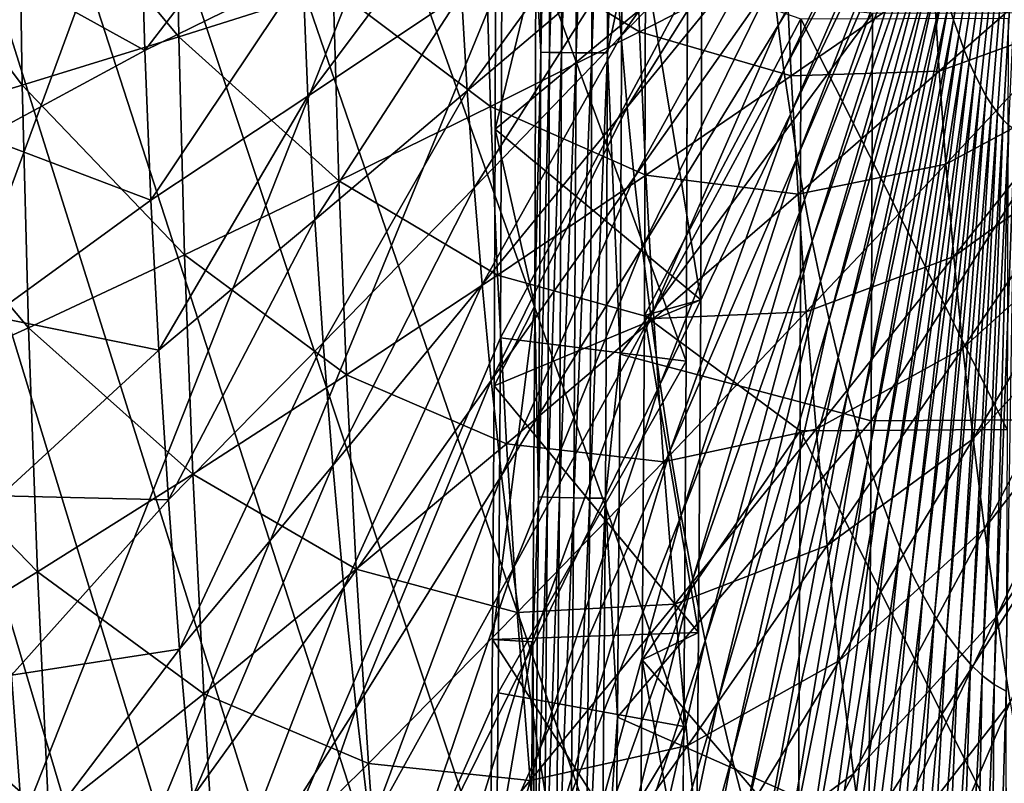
# Model space of a CAD drawing. Header units: millimetres. Extents: x 0 to 99, y -177 to 177.
# Tile 93 of 192: x 56 to 71, y -18 to -6. Entities that reach past the tile are written whole.
import ezdxf

# ---------------------------------------------------------------- set-up
doc = ezdxf.new("R2010")
doc.units = ezdxf.units.MM
doc.header["$LTSCALE"] = 26.699852
for name, color, linetype in [('12', 7, 'CONTINUOUS'), ('13', 7, 'CONTINUOUS'), ('16', 7, 'CONTINUOUS'), ('17', 7, 'CONTINUOUS'), ('2', 7, 'CONTINUOUS'), ('37', 7, 'CONTINUOUS'), ('39', 7, 'CONTINUOUS'), ('42', 7, 'CONTINUOUS'), ('94', 7, 'CONTINUOUS'), ('96', 7, 'CONTINUOUS'), ('97', 7, 'CONTINUOUS')]:
    doc.layers.add(name, color=color, linetype=linetype)

msp = doc.modelspace()

# ---------------------------------------------------------------- linework, layer by layer
at = {"layer": '12', "color": 253, "linetype": 'Continuous', "true_color": 0x9ca8ab}
for points in [[(57.941, -3.332, 5.947), (57.997, -6.705, 6.13), (55.496, -3.706, -0.744), (57.941, -3.332, 5.947)], [(57.941, -3.332, 5.947), (60.408, -5.942, 13.007), (57.997, -6.705, 6.13), (57.941, -3.332, 5.947)], [(55.496, -3.706, -0.744), (55.555, -7.458, -0.551), (53.023, -4.071, -7.209), (55.496, -3.706, -0.744)], [(55.496, -3.706, -0.744), (57.997, -6.705, 6.13), (55.555, -7.458, -0.551), (55.496, -3.706, -0.744)], [(53.023, -4.071, -7.209), (55.555, -7.458, -0.551), (53.084, -8.197, -7.009), (53.023, -4.071, -7.209)], [(65.118, -4.402, 27.233), (65.188, -6.629, 27.472), (62.783, -5.173, 20.05), (65.118, -4.402, 27.233)], [(65.118, -4.402, 27.233), (67.471, -5.472, 34.737), (65.188, -6.629, 27.472), (65.118, -4.402, 27.233)], [(62.783, -5.173, 20.05), (62.861, -7.792, 20.316), (60.408, -5.942, 13.007), (62.783, -5.173, 20.05)], [(62.783, -5.173, 20.05), (65.188, -6.629, 27.472), (62.861, -7.792, 20.316), (62.783, -5.173, 20.05)], [(69.775, -5.787, 42.325), (72.009, -5.364, 49.91), (69.863, -7.242, 42.636), (69.775, -5.787, 42.325)], [(72.009, -5.364, 49.91), (72.091, -6.435, 50.203), (69.863, -7.242, 42.636), (72.009, -5.364, 49.91)], [(67.471, -5.472, 34.737), (67.555, -7.315, 35.028), (65.188, -6.629, 27.472), (67.471, -5.472, 34.737)], [(67.471, -5.472, 34.737), (69.775, -5.787, 42.325), (67.555, -7.315, 35.028), (67.471, -5.472, 34.737)], [(69.775, -5.787, 42.325), (69.863, -7.242, 42.636), (67.555, -7.315, 35.028), (69.775, -5.787, 42.325)], [(60.408, -5.942, 13.007), (60.494, -8.954, 13.295), (57.997, -6.705, 6.13), (60.408, -5.942, 13.007)], [(60.408, -5.942, 13.007), (62.861, -7.792, 20.316), (60.494, -8.954, 13.295), (60.408, -5.942, 13.007)], [(69.863, -7.242, 42.636), (72.091, -6.435, 50.203), (69.969, -8.693, 43.011), (69.863, -7.242, 42.636)], [(72.091, -6.435, 50.203), (72.187, -7.5, 50.545), (69.969, -8.693, 43.011), (72.091, -6.435, 50.203)], [(57.997, -6.705, 6.13), (58.09, -10.107, 6.438), (55.555, -7.458, -0.551), (57.997, -6.705, 6.13)], [(57.997, -6.705, 6.13), (60.494, -8.954, 13.295), (58.09, -10.107, 6.438), (57.997, -6.705, 6.13)], [(65.188, -6.629, 27.472), (65.286, -8.864, 27.806), (62.861, -7.792, 20.316), (65.188, -6.629, 27.472)], [(65.188, -6.629, 27.472), (67.555, -7.315, 35.028), (65.286, -8.864, 27.806), (65.188, -6.629, 27.472)], [(67.555, -7.315, 35.028), (67.662, -9.159, 35.401), (65.286, -8.864, 27.806), (67.555, -7.315, 35.028)], [(67.555, -7.315, 35.028), (69.863, -7.242, 42.636), (67.662, -9.159, 35.401), (67.555, -7.315, 35.028)], [(69.863, -7.242, 42.636), (69.969, -8.693, 43.011), (67.662, -9.159, 35.401), (69.863, -7.242, 42.636)], [(55.555, -7.458, -0.551), (55.653, -11.246, -0.227), (53.084, -8.197, -7.009), (55.555, -7.458, -0.551)], [(55.555, -7.458, -0.551), (58.09, -10.107, 6.438), (55.653, -11.246, -0.227), (55.555, -7.458, -0.551)], [(69.969, -8.693, 43.011), (72.187, -7.5, 50.545), (70.094, -10.136, 43.451), (69.969, -8.693, 43.011)], [(72.187, -7.5, 50.545), (72.295, -8.554, 50.934), (70.094, -10.136, 43.451), (72.187, -7.5, 50.545)], [(62.861, -7.792, 20.316), (62.971, -10.424, 20.687), (60.494, -8.954, 13.295), (62.861, -7.792, 20.316)], [(62.861, -7.792, 20.316), (65.286, -8.864, 27.806), (62.971, -10.424, 20.687), (62.861, -7.792, 20.316)], [(53.084, -8.197, -7.009), (55.653, -11.246, -0.227), (53.188, -12.363, -6.672), (53.084, -8.197, -7.009)], [(70.094, -10.136, 43.451), (72.295, -8.554, 50.934), (70.236, -11.566, 43.954), (70.094, -10.136, 43.451)], [(72.295, -8.554, 50.934), (72.417, -9.597, 51.371), (70.236, -11.566, 43.954), (72.295, -8.554, 50.934)], [(67.662, -9.159, 35.401), (69.969, -8.693, 43.011), (67.791, -10.998, 35.852), (67.662, -9.159, 35.401)], [(69.969, -8.693, 43.011), (70.094, -10.136, 43.451), (67.791, -10.998, 35.852), (69.969, -8.693, 43.011)], [(65.286, -8.864, 27.806), (65.41, -11.102, 28.233), (62.971, -10.424, 20.687), (65.286, -8.864, 27.806)], [(65.286, -8.864, 27.806), (67.662, -9.159, 35.401), (65.41, -11.102, 28.233), (65.286, -8.864, 27.806)], [(60.494, -8.954, 13.295), (60.614, -11.981, 13.699), (58.09, -10.107, 6.438), (60.494, -8.954, 13.295)], [(60.494, -8.954, 13.295), (62.971, -10.424, 20.687), (60.614, -11.981, 13.699), (60.494, -8.954, 13.295)], [(67.662, -9.159, 35.401), (67.791, -10.998, 35.852), (65.41, -11.102, 28.233), (67.662, -9.159, 35.401)], [(70.236, -11.566, 43.954), (72.417, -9.597, 51.371), (70.395, -12.981, 44.518), (70.236, -11.566, 43.954)], [(72.417, -9.597, 51.371), (72.551, -10.624, 51.852), (70.395, -12.981, 44.518), (72.417, -9.597, 51.371)], [(58.09, -10.107, 6.438), (58.22, -13.528, 6.87), (55.653, -11.246, -0.227), (58.09, -10.107, 6.438)], [(58.09, -10.107, 6.438), (60.614, -11.981, 13.699), (58.22, -13.528, 6.87), (58.09, -10.107, 6.438)], [(67.791, -10.998, 35.852), (70.094, -10.136, 43.451), (67.943, -12.827, 36.382), (67.791, -10.998, 35.852)], [(70.094, -10.136, 43.451), (70.236, -11.566, 43.954), (67.943, -12.827, 36.382), (70.094, -10.136, 43.451)], [(62.971, -10.424, 20.687), (63.111, -13.059, 21.163), (60.614, -11.981, 13.699), (62.971, -10.424, 20.687)], [(62.971, -10.424, 20.687), (65.41, -11.102, 28.233), (63.111, -13.059, 21.163), (62.971, -10.424, 20.687)], [(70.395, -12.981, 44.518), (72.551, -10.624, 51.852), (70.571, -14.375, 45.142), (70.395, -12.981, 44.518)], [(72.551, -10.624, 51.852), (72.697, -11.634, 52.377), (70.571, -14.375, 45.142), (72.551, -10.624, 51.852)], [(65.41, -11.102, 28.233), (67.791, -10.998, 35.852), (65.561, -13.336, 28.753), (65.41, -11.102, 28.233)], [(67.791, -10.998, 35.852), (67.943, -12.827, 36.382), (65.561, -13.336, 28.753), (67.791, -10.998, 35.852)], [(65.41, -11.102, 28.233), (65.561, -13.336, 28.753), (63.111, -13.059, 21.163), (65.41, -11.102, 28.233)], [(55.653, -11.246, -0.227), (55.792, -15.056, 0.229), (53.188, -12.363, -6.672), (55.653, -11.246, -0.227)], [(55.653, -11.246, -0.227), (58.22, -13.528, 6.87), (55.792, -15.056, 0.229), (55.653, -11.246, -0.227)], [(67.943, -12.827, 36.382), (70.236, -11.566, 43.954), (68.117, -14.642, 36.989), (67.943, -12.827, 36.382)], [(70.236, -11.566, 43.954), (70.395, -12.981, 44.518), (68.117, -14.642, 36.989), (70.236, -11.566, 43.954)], [(70.571, -14.375, 45.142), (72.697, -11.634, 52.377), (70.763, -15.745, 45.825), (70.571, -14.375, 45.142)], [(72.697, -11.634, 52.377), (72.855, -12.623, 52.945), (70.763, -15.745, 45.825), (72.697, -11.634, 52.377)], [(60.614, -11.981, 13.699), (60.769, -15.014, 14.218), (58.22, -13.528, 6.87), (60.614, -11.981, 13.699)], [(60.614, -11.981, 13.699), (63.111, -13.059, 21.163), (60.769, -15.014, 14.218), (60.614, -11.981, 13.699)], [(53.188, -12.363, -6.672), (55.792, -15.056, 0.229), (53.333, -16.555, -6.196), (53.188, -12.363, -6.672)], [(70.763, -15.745, 45.825), (72.855, -12.623, 52.945), (70.971, -17.088, 46.566), (70.763, -15.745, 45.825)], [(65.561, -13.336, 28.753), (67.943, -12.827, 36.382), (65.738, -15.558, 29.364), (65.561, -13.336, 28.753)], [(67.943, -12.827, 36.382), (68.117, -14.642, 36.989), (65.738, -15.558, 29.364), (67.943, -12.827, 36.382)], [(63.111, -13.059, 21.163), (63.281, -15.689, 21.744), (60.769, -15.014, 14.218), (63.111, -13.059, 21.163)], [(63.111, -13.059, 21.163), (65.561, -13.336, 28.753), (63.281, -15.689, 21.744), (63.111, -13.059, 21.163)], [(68.117, -14.642, 36.989), (70.395, -12.981, 44.518), (68.311, -16.437, 37.671), (68.117, -14.642, 36.989)], [(70.395, -12.981, 44.518), (70.571, -14.375, 45.142), (68.311, -16.437, 37.671), (70.395, -12.981, 44.518)], [(65.561, -13.336, 28.753), (65.738, -15.558, 29.364), (63.281, -15.689, 21.744), (65.561, -13.336, 28.753)], [(58.22, -13.528, 6.87), (58.387, -16.957, 7.428), (55.792, -15.056, 0.229), (58.22, -13.528, 6.87)], [(58.22, -13.528, 6.87), (60.769, -15.014, 14.218), (58.387, -16.957, 7.428), (58.22, -13.528, 6.87)], [(68.311, -16.437, 37.671), (70.571, -14.375, 45.142), (68.527, -18.206, 38.429), (68.311, -16.437, 37.671)], [(70.571, -14.375, 45.142), (70.763, -15.745, 45.825), (68.527, -18.206, 38.429), (70.571, -14.375, 45.142)], [(65.738, -15.558, 29.364), (68.117, -14.642, 36.989), (65.941, -17.763, 30.067), (65.738, -15.558, 29.364)], [(68.117, -14.642, 36.989), (68.311, -16.437, 37.671), (65.941, -17.763, 30.067), (68.117, -14.642, 36.989)], [(55.792, -15.056, 0.229), (55.97, -18.875, 0.82), (53.333, -16.555, -6.196), (55.792, -15.056, 0.229)], [(55.792, -15.056, 0.229), (58.387, -16.957, 7.428), (55.97, -18.875, 0.82), (55.792, -15.056, 0.229)], [(60.769, -15.014, 14.218), (60.957, -18.043, 14.854), (58.387, -16.957, 7.428), (60.769, -15.014, 14.218)], [(60.769, -15.014, 14.218), (63.281, -15.689, 21.744), (60.957, -18.043, 14.854), (60.769, -15.014, 14.218)], [(63.281, -15.689, 21.744), (65.738, -15.558, 29.364), (63.482, -18.308, 22.429), (63.281, -15.689, 21.744)], [(65.738, -15.558, 29.364), (65.941, -17.763, 30.067), (63.482, -18.308, 22.429), (65.738, -15.558, 29.364)], [(63.281, -15.689, 21.744), (63.482, -18.308, 22.429), (60.957, -18.043, 14.854), (63.281, -15.689, 21.744)], [(68.527, -18.206, 38.429), (70.763, -15.745, 45.825), (68.763, -19.945, 39.26), (68.527, -18.206, 38.429)], [(70.763, -15.745, 45.825), (70.971, -17.088, 46.566), (68.763, -19.945, 39.26), (70.763, -15.745, 45.825)], [(65.941, -17.763, 30.067), (68.311, -16.437, 37.671), (66.169, -19.944, 30.859), (65.941, -17.763, 30.067)], [(68.311, -16.437, 37.671), (68.527, -18.206, 38.429), (66.169, -19.944, 30.859), (68.311, -16.437, 37.671)], [(53.333, -16.555, -6.196), (55.97, -18.875, 0.82), (53.52, -20.759, -5.577), (53.333, -16.555, -6.196)], [(58.387, -16.957, 7.428), (58.591, -20.382, 8.112), (55.97, -18.875, 0.82), (58.387, -16.957, 7.428)], [(58.387, -16.957, 7.428), (60.957, -18.043, 14.854), (58.591, -20.382, 8.112), (58.387, -16.957, 7.428)], [(68.763, -19.945, 39.26), (70.971, -17.088, 46.566), (69.019, -21.648, 40.163), (68.763, -19.945, 39.26)], [(70.971, -17.088, 46.566), (71.194, -18.398, 47.362), (69.019, -21.648, 40.163), (70.971, -17.088, 46.566)], [(63.482, -18.308, 22.429), (65.941, -17.763, 30.067), (63.712, -20.907, 23.219), (63.482, -18.308, 22.429)], [(65.941, -17.763, 30.067), (66.169, -19.944, 30.859), (63.712, -20.907, 23.219), (65.941, -17.763, 30.067)], [(60.957, -18.043, 14.854), (61.179, -21.059, 15.606), (58.591, -20.382, 8.112), (60.957, -18.043, 14.854)], [(60.957, -18.043, 14.854), (63.482, -18.308, 22.429), (61.179, -21.059, 15.606), (60.957, -18.043, 14.854)], [(66.169, -19.944, 30.859), (68.527, -18.206, 38.429), (66.422, -22.094, 31.74), (66.169, -19.944, 30.859)], [(68.527, -18.206, 38.429), (68.763, -19.945, 39.26), (66.422, -22.094, 31.74), (68.527, -18.206, 38.429)], [(63.482, -18.308, 22.429), (63.712, -20.907, 23.219), (61.179, -21.059, 15.606), (63.482, -18.308, 22.429)]]:
    msp.add_3dface(points, dxfattribs=at)
at = {"layer": '13', "color": 253, "linetype": 'Continuous', "true_color": 0x9ca8ab}
for points in [[(64.887, -11.656, 240.242), (68.823, -6.343, 238.571), (64.912, -5.882, 240.323), (64.887, -11.656, 240.242)], [(68.804, -12.695, 238.474), (68.823, -6.343, 238.571), (64.887, -11.656, 240.242), (68.804, -12.695, 238.474)], [(68.823, -6.343, 238.571), (68.804, -12.695, 238.474), (72.873, -6.331, 236.451), (68.823, -6.343, 238.571)], [(72.873, -6.331, 236.451), (68.804, -12.695, 238.474), (72.856, -12.672, 236.357), (72.873, -6.331, 236.451)], [(64.847, -17.322, 240.102), (68.804, -12.695, 238.474), (64.887, -11.656, 240.242), (64.847, -17.322, 240.102)], [(68.767, -19.058, 238.302), (68.804, -12.695, 238.474), (64.847, -17.322, 240.102), (68.767, -19.058, 238.302)], [(68.804, -12.695, 238.474), (68.767, -19.058, 238.302), (72.856, -12.672, 236.357), (68.804, -12.695, 238.474)], [(72.856, -12.672, 236.357), (68.767, -19.058, 238.302), (72.825, -19.022, 236.189), (72.856, -12.672, 236.357)], [(64.79, -22.88, 239.901), (68.767, -19.058, 238.302), (64.847, -17.322, 240.102), (64.79, -22.88, 239.901)]]:
    msp.add_3dface(points, dxfattribs=at)
at = {"layer": '16', "color": 253, "linetype": 'Continuous', "true_color": 0x9ca8ab}
for points in [[(71.323, 0, 73.502), (70.012, -6.196, 68.677), (70.089, -6.442, 68.963), (71.323, 0, 73.502)], [(71.323, 0, 73.502), (70.089, -6.442, 68.963), (70.169, -6.676, 69.258), (71.323, 0, 73.502)], [(71.323, 0, 73.502), (70.169, -6.676, 69.258), (70.251, -6.896, 69.56), (71.323, 0, 73.502)], [(71.323, 0, 73.502), (70.251, -6.896, 69.56), (70.334, -7.102, 69.87), (71.323, 0, 73.502)], [(71.323, 0, 73.502), (70.334, -7.102, 69.87), (70.42, -7.292, 70.186), (71.323, 0, 73.502)], [(71.323, 0, 73.502), (70.42, -7.292, 70.186), (70.507, -7.467, 70.508), (71.323, 0, 73.502)], [(71.323, 0, 73.502), (70.507, -7.467, 70.508), (70.595, -7.626, 70.835), (71.323, 0, 73.502)], [(71.323, 0, 73.502), (70.595, -7.626, 70.835), (70.684, -7.768, 71.165), (71.323, 0, 73.502)], [(71.323, 0, 73.502), (70.684, -7.768, 71.165), (70.774, -7.893, 71.498), (71.323, 0, 73.502)], [(71.323, 0, 73.502), (70.774, -7.893, 71.498), (70.864, -8, 71.833), (71.323, 0, 73.502)], [(71.323, 0, 73.502), (70.864, -8, 71.833), (70.954, -8.089, 72.169), (71.323, 0, 73.502)], [(67.27, -5.82, 58.795), (67.353, -6.529, 59.094), (69.359, -2.828, 66.271), (67.27, -5.82, 58.795)], [(69.359, -2.828, 66.271), (67.353, -6.529, 59.094), (69.4, -3.17, 66.423), (69.359, -2.828, 66.271)], [(67.353, -6.529, 59.094), (67.443, -7.228, 59.424), (69.4, -3.17, 66.423), (67.353, -6.529, 59.094)], [(69.4, -3.17, 66.423), (67.443, -7.228, 59.424), (69.446, -3.507, 66.59), (69.4, -3.17, 66.423)], [(67.443, -7.228, 59.424), (67.542, -7.915, 59.783), (69.446, -3.507, 66.59), (67.443, -7.228, 59.424)], [(69.446, -3.507, 66.59), (67.542, -7.915, 59.783), (69.495, -3.838, 66.771), (69.446, -3.507, 66.59)], [(64.821, -5.577, 50.263), (64.903, -6.692, 50.555), (67.076, -3.652, 58.091), (64.821, -5.577, 50.263)], [(67.076, -3.652, 58.091), (64.903, -6.692, 50.555), (67.131, -4.38, 58.293), (67.076, -3.652, 58.091)], [(57.399, -4.595, 26.096), (57.468, -6.921, 26.331), (59.872, -3.793, 33.859), (57.399, -4.595, 26.096)], [(59.872, -3.793, 33.859), (57.468, -6.921, 26.331), (59.932, -5.71, 34.065), (59.872, -3.793, 33.859)], [(67.542, -7.915, 59.783), (67.649, -8.589, 60.17), (69.495, -3.838, 66.771), (67.542, -7.915, 59.783)], [(69.495, -3.838, 66.771), (67.649, -8.589, 60.17), (69.548, -4.163, 66.967), (69.495, -3.838, 66.771)], [(67.649, -8.589, 60.17), (67.763, -9.249, 60.585), (69.548, -4.163, 66.967), (67.649, -8.589, 60.17)], [(69.548, -4.163, 66.967), (67.763, -9.249, 60.585), (69.605, -4.481, 67.176), (69.548, -4.163, 66.967)], [(64.903, -6.692, 50.555), (64.998, -7.802, 50.896), (67.131, -4.38, 58.293), (64.903, -6.692, 50.555)], [(67.131, -4.38, 58.293), (64.998, -7.802, 50.896), (67.196, -5.103, 58.528), (67.131, -4.38, 58.293)], [(57.399, -4.595, 26.096), (54.882, -5.49, 18.492), (57.468, -6.921, 26.331), (57.399, -4.595, 26.096)], [(59.932, -5.71, 34.065), (60.015, -7.634, 34.353), (62.344, -4.513, 41.911), (59.932, -5.71, 34.065)], [(62.344, -4.513, 41.911), (60.015, -7.634, 34.353), (62.413, -6.031, 42.153), (62.344, -4.513, 41.911)], [(62.413, -6.031, 42.153), (62.501, -7.549, 42.461), (64.753, -4.457, 50.022), (62.413, -6.031, 42.153)], [(64.753, -4.457, 50.022), (62.501, -7.549, 42.461), (64.821, -5.577, 50.263), (64.753, -4.457, 50.022)], [(67.763, -9.249, 60.585), (67.884, -9.892, 61.027), (69.605, -4.481, 67.176), (67.763, -9.249, 60.585)], [(69.605, -4.481, 67.176), (67.884, -9.892, 61.027), (69.665, -4.791, 67.398), (69.605, -4.481, 67.176)], [(67.884, -9.892, 61.027), (68.013, -10.518, 61.494), (69.665, -4.791, 67.398), (67.884, -9.892, 61.027)], [(69.665, -4.791, 67.398), (68.013, -10.518, 61.494), (69.728, -5.092, 67.632), (69.665, -4.791, 67.398)], [(64.998, -7.802, 50.896), (65.107, -8.903, 51.285), (67.196, -5.103, 58.528), (64.998, -7.802, 50.896)], [(67.196, -5.103, 58.528), (65.107, -8.903, 51.285), (67.27, -5.82, 58.795), (67.196, -5.103, 58.528)], [(68.013, -10.518, 61.494), (68.148, -11.123, 61.985), (69.728, -5.092, 67.632), (68.013, -10.518, 61.494)], [(69.728, -5.092, 67.632), (68.148, -11.123, 61.985), (69.795, -5.384, 67.877), (69.728, -5.092, 67.632)], [(54.882, -5.49, 18.492), (54.961, -8.272, 18.76), (57.468, -6.921, 26.331), (54.882, -5.49, 18.492)], [(68.148, -11.123, 61.985), (68.289, -11.707, 62.501), (69.795, -5.384, 67.877), (68.148, -11.123, 61.985)], [(69.795, -5.384, 67.877), (68.289, -11.707, 62.501), (69.865, -5.666, 68.134), (69.795, -5.384, 67.877)], [(62.501, -7.549, 42.461), (62.607, -9.064, 42.835), (64.821, -5.577, 50.263), (62.501, -7.549, 42.461)], [(64.821, -5.577, 50.263), (62.607, -9.064, 42.835), (64.903, -6.692, 50.555), (64.821, -5.577, 50.263)], [(68.289, -11.707, 62.501), (68.436, -12.268, 63.038), (69.865, -5.666, 68.134), (68.289, -11.707, 62.501)], [(69.865, -5.666, 68.134), (68.436, -12.268, 63.038), (69.937, -5.936, 68.4), (69.865, -5.666, 68.134)], [(57.468, -6.921, 26.331), (57.564, -9.257, 26.659), (59.932, -5.71, 34.065), (57.468, -6.921, 26.331)], [(59.932, -5.71, 34.065), (57.564, -9.257, 26.659), (60.015, -7.634, 34.353), (59.932, -5.71, 34.065)], [(65.107, -8.903, 51.285), (65.229, -9.992, 51.721), (67.27, -5.82, 58.795), (65.107, -8.903, 51.285)], [(67.27, -5.82, 58.795), (65.229, -9.992, 51.721), (67.353, -6.529, 59.094), (67.27, -5.82, 58.795)], [(68.436, -12.268, 63.038), (68.589, -12.804, 63.598), (69.937, -5.936, 68.4), (68.436, -12.268, 63.038)], [(69.937, -5.936, 68.4), (68.589, -12.804, 63.598), (70.012, -6.196, 68.677), (69.937, -5.936, 68.4)], [(60.015, -7.634, 34.353), (60.121, -9.56, 34.721), (62.413, -6.031, 42.153), (60.015, -7.634, 34.353)], [(62.413, -6.031, 42.153), (60.121, -9.56, 34.721), (62.501, -7.549, 42.461), (62.413, -6.031, 42.153)], [(68.589, -12.804, 63.598), (68.748, -13.314, 64.178), (70.012, -6.196, 68.677), (68.589, -12.804, 63.598)], [(70.012, -6.196, 68.677), (68.748, -13.314, 64.178), (70.089, -6.442, 68.963), (70.012, -6.196, 68.677)], [(68.748, -13.314, 64.178), (68.911, -13.796, 64.777), (70.089, -6.442, 68.963), (68.748, -13.314, 64.178)], [(70.089, -6.442, 68.963), (68.911, -13.796, 64.777), (70.169, -6.676, 69.258), (70.089, -6.442, 68.963)], [(65.229, -9.992, 51.721), (65.364, -11.066, 52.203), (67.353, -6.529, 59.094), (65.229, -9.992, 51.721)], [(67.353, -6.529, 59.094), (65.364, -11.066, 52.203), (67.443, -7.228, 59.424), (67.353, -6.529, 59.094)], [(62.607, -9.064, 42.835), (62.732, -10.572, 43.273), (64.903, -6.692, 50.555), (62.607, -9.064, 42.835)], [(64.903, -6.692, 50.555), (62.732, -10.572, 43.273), (64.998, -7.802, 50.896), (64.903, -6.692, 50.555)], [(68.911, -13.796, 64.777), (69.08, -14.248, 65.396), (70.169, -6.676, 69.258), (68.911, -13.796, 64.777)], [(70.169, -6.676, 69.258), (69.08, -14.248, 65.396), (70.251, -6.896, 69.56), (70.169, -6.676, 69.258)], [(69.08, -14.248, 65.396), (69.253, -14.669, 66.031), (70.251, -6.896, 69.56), (69.08, -14.248, 65.396)], [(70.251, -6.896, 69.56), (69.253, -14.669, 66.031), (70.334, -7.102, 69.87), (70.251, -6.896, 69.56)], [(57.468, -6.921, 26.331), (54.961, -8.272, 18.76), (57.564, -9.257, 26.659), (57.468, -6.921, 26.331)], [(69.253, -14.669, 66.031), (69.43, -15.058, 66.681), (70.334, -7.102, 69.87), (69.253, -14.669, 66.031)], [(70.334, -7.102, 69.87), (69.43, -15.058, 66.681), (70.42, -7.292, 70.186), (70.334, -7.102, 69.87)], [(65.364, -11.066, 52.203), (65.511, -12.124, 52.729), (67.443, -7.228, 59.424), (65.364, -11.066, 52.203)], [(67.443, -7.228, 59.424), (65.511, -12.124, 52.729), (67.542, -7.915, 59.783), (67.443, -7.228, 59.424)], [(69.43, -15.058, 66.681), (69.61, -15.414, 67.344), (70.42, -7.292, 70.186), (69.43, -15.058, 66.681)], [(70.42, -7.292, 70.186), (69.61, -15.414, 67.344), (70.507, -7.467, 70.508), (70.42, -7.292, 70.186)], [(69.61, -15.414, 67.344), (69.793, -15.737, 68.017), (70.507, -7.467, 70.508), (69.61, -15.414, 67.344)], [(70.507, -7.467, 70.508), (69.793, -15.737, 68.017), (70.595, -7.626, 70.835), (70.507, -7.467, 70.508)], [(57.564, -9.257, 26.659), (57.687, -11.596, 27.08), (60.015, -7.634, 34.353), (57.564, -9.257, 26.659)], [(60.015, -7.634, 34.353), (57.687, -11.596, 27.08), (60.121, -9.56, 34.721), (60.015, -7.634, 34.353)], [(60.121, -9.56, 34.721), (60.25, -11.483, 35.168), (62.501, -7.549, 42.461), (60.121, -9.56, 34.721)], [(62.501, -7.549, 42.461), (60.25, -11.483, 35.168), (62.607, -9.064, 42.835), (62.501, -7.549, 42.461)], [(69.793, -15.737, 68.017), (69.978, -16.025, 68.698), (70.595, -7.626, 70.835), (69.793, -15.737, 68.017)], [(70.595, -7.626, 70.835), (69.978, -16.025, 68.698), (70.684, -7.768, 71.165), (70.595, -7.626, 70.835)], [(62.732, -10.572, 43.273), (62.874, -12.068, 43.773), (64.998, -7.802, 50.896), (62.732, -10.572, 43.273)], [(64.998, -7.802, 50.896), (62.874, -12.068, 43.773), (65.107, -8.903, 51.285), (64.998, -7.802, 50.896)], [(69.978, -16.025, 68.698), (70.164, -16.277, 69.386), (70.684, -7.768, 71.165), (69.978, -16.025, 68.698)], [(70.684, -7.768, 71.165), (70.164, -16.277, 69.386), (70.774, -7.893, 71.498), (70.684, -7.768, 71.165)], [(65.511, -12.124, 52.729), (65.669, -13.162, 53.299), (67.542, -7.915, 59.783), (65.511, -12.124, 52.729)], [(67.542, -7.915, 59.783), (65.669, -13.162, 53.299), (67.649, -8.589, 60.17), (67.542, -7.915, 59.783)], [(70.164, -16.277, 69.386), (70.351, -16.493, 70.077), (70.774, -7.893, 71.498), (70.164, -16.277, 69.386)], [(70.774, -7.893, 71.498), (70.351, -16.493, 70.077), (70.864, -8, 71.833), (70.774, -7.893, 71.498)], [(70.351, -16.493, 70.077), (70.538, -16.672, 70.77), (70.864, -8, 71.833), (70.351, -16.493, 70.077)], [(70.864, -8, 71.833), (70.538, -16.672, 70.77), (70.954, -8.089, 72.169), (70.864, -8, 71.833)], [(70.538, -16.672, 70.77), (70.724, -16.813, 71.463), (70.954, -8.089, 72.169), (70.538, -16.672, 70.77)], [(70.954, -8.089, 72.169), (70.724, -16.813, 71.463), (71.044, -8.159, 72.505), (70.954, -8.089, 72.169)], [(54.961, -8.272, 18.76), (55.073, -11.067, 19.135), (57.564, -9.257, 26.659), (54.961, -8.272, 18.76)], [(70.724, -16.813, 71.463), (70.91, -16.914, 72.152), (71.044, -8.159, 72.505), (70.724, -16.813, 71.463)], [(65.669, -13.162, 53.299), (65.84, -14.177, 53.911), (67.649, -8.589, 60.17), (65.669, -13.162, 53.299)], [(67.649, -8.589, 60.17), (65.84, -14.177, 53.911), (67.763, -9.249, 60.585), (67.649, -8.589, 60.17)], [(62.874, -12.068, 43.773), (63.033, -13.549, 44.336), (65.107, -8.903, 51.285), (62.874, -12.068, 43.773)], [(65.107, -8.903, 51.285), (63.033, -13.549, 44.336), (65.229, -9.992, 51.721), (65.107, -8.903, 51.285)], [(60.25, -11.483, 35.168), (60.401, -13.397, 35.693), (62.607, -9.064, 42.835), (60.25, -11.483, 35.168)], [(62.607, -9.064, 42.835), (60.401, -13.397, 35.693), (62.732, -10.572, 43.273), (62.607, -9.064, 42.835)], [(57.564, -9.257, 26.659), (55.073, -11.067, 19.135), (57.687, -11.596, 27.08), (57.564, -9.257, 26.659)], [(65.84, -14.177, 53.911), (66.021, -15.166, 54.563), (67.763, -9.249, 60.585), (65.84, -14.177, 53.911)], [(67.763, -9.249, 60.585), (66.021, -15.166, 54.563), (67.884, -9.892, 61.027), (67.763, -9.249, 60.585)], [(57.687, -11.596, 27.08), (57.836, -13.932, 27.592), (60.121, -9.56, 34.721), (57.687, -11.596, 27.08)], [(60.121, -9.56, 34.721), (57.836, -13.932, 27.592), (60.25, -11.483, 35.168), (60.121, -9.56, 34.721)], [(66.021, -15.166, 54.563), (66.213, -16.128, 55.256), (67.884, -9.892, 61.027), (66.021, -15.166, 54.563)], [(67.884, -9.892, 61.027), (66.213, -16.128, 55.256), (68.013, -10.518, 61.494), (67.884, -9.892, 61.027)], [(63.033, -13.549, 44.336), (63.209, -15.01, 44.959), (65.229, -9.992, 51.721), (63.033, -13.549, 44.336)], [(65.229, -9.992, 51.721), (63.209, -15.01, 44.959), (65.364, -11.066, 52.203), (65.229, -9.992, 51.721)], [(60.401, -13.397, 35.693), (60.574, -15.298, 36.296), (62.732, -10.572, 43.273), (60.401, -13.397, 35.693)], [(62.732, -10.572, 43.273), (60.574, -15.298, 36.296), (62.874, -12.068, 43.773), (62.732, -10.572, 43.273)], [(66.213, -16.128, 55.256), (66.416, -17.058, 55.987), (68.013, -10.518, 61.494), (66.213, -16.128, 55.256)], [(68.013, -10.518, 61.494), (66.416, -17.058, 55.987), (68.148, -11.123, 61.985), (68.013, -10.518, 61.494)], [(55.073, -11.067, 19.135), (55.215, -13.867, 19.618), (57.687, -11.596, 27.08), (55.073, -11.067, 19.135)], [(63.209, -15.01, 44.959), (63.402, -16.449, 45.642), (65.364, -11.066, 52.203), (63.209, -15.01, 44.959)], [(65.364, -11.066, 52.203), (63.402, -16.449, 45.642), (65.511, -12.124, 52.729), (65.364, -11.066, 52.203)], [(66.416, -17.058, 55.987), (66.629, -17.956, 56.756), (68.148, -11.123, 61.985), (66.416, -17.058, 55.987)], [(68.148, -11.123, 61.985), (66.629, -17.956, 56.756), (68.289, -11.707, 62.501), (68.148, -11.123, 61.985)], [(57.836, -13.932, 27.592), (58.012, -16.258, 28.196), (60.25, -11.483, 35.168), (57.836, -13.932, 27.592)], [(60.25, -11.483, 35.168), (58.012, -16.258, 28.196), (60.401, -13.397, 35.693), (60.25, -11.483, 35.168)], [(57.687, -11.596, 27.08), (55.215, -13.867, 19.618), (57.836, -13.932, 27.592), (57.687, -11.596, 27.08)], [(66.629, -17.956, 56.756), (66.851, -18.816, 57.56), (68.289, -11.707, 62.501), (66.629, -17.956, 56.756)], [(68.289, -11.707, 62.501), (66.851, -18.816, 57.56), (68.436, -12.268, 63.038), (68.289, -11.707, 62.501)], [(60.574, -15.298, 36.296), (60.769, -17.179, 36.975), (62.874, -12.068, 43.773), (60.574, -15.298, 36.296)], [(62.874, -12.068, 43.773), (60.769, -17.179, 36.975), (63.033, -13.549, 44.336), (62.874, -12.068, 43.773)], [(63.402, -16.449, 45.642), (63.611, -17.861, 46.383), (65.511, -12.124, 52.729), (63.402, -16.449, 45.642)], [(65.511, -12.124, 52.729), (63.611, -17.861, 46.383), (65.669, -13.162, 53.299), (65.511, -12.124, 52.729)], [(66.851, -18.816, 57.56), (67.083, -19.638, 58.4), (68.436, -12.268, 63.038), (66.851, -18.816, 57.56)], [(68.436, -12.268, 63.038), (67.083, -19.638, 58.4), (68.589, -12.804, 63.598), (68.436, -12.268, 63.038)], [(67.083, -19.638, 58.4), (67.324, -20.418, 59.274), (68.589, -12.804, 63.598), (67.083, -19.638, 58.4)], [(68.589, -12.804, 63.598), (67.324, -20.418, 59.274), (68.748, -13.314, 64.178), (68.589, -12.804, 63.598)], [(63.611, -17.861, 46.383), (63.835, -19.241, 47.182), (65.669, -13.162, 53.299), (63.611, -17.861, 46.383)], [(65.669, -13.162, 53.299), (63.835, -19.241, 47.182), (65.84, -14.177, 53.911), (65.669, -13.162, 53.299)], [(67.324, -20.418, 59.274), (67.573, -21.153, 60.18), (68.748, -13.314, 64.178), (67.324, -20.418, 59.274)], [(68.748, -13.314, 64.178), (67.573, -21.153, 60.18), (68.911, -13.796, 64.777), (68.748, -13.314, 64.178)], [(58.012, -16.258, 28.196), (58.213, -18.568, 28.89), (60.401, -13.397, 35.693), (58.012, -16.258, 28.196)], [(60.401, -13.397, 35.693), (58.213, -18.568, 28.89), (60.574, -15.298, 36.296), (60.401, -13.397, 35.693)], [(60.769, -17.179, 36.975), (60.984, -19.036, 37.729), (63.033, -13.549, 44.336), (60.769, -17.179, 36.975)], [(63.033, -13.549, 44.336), (60.984, -19.036, 37.729), (63.209, -15.01, 44.959), (63.033, -13.549, 44.336)], [(67.573, -21.153, 60.18), (67.83, -21.841, 61.118), (68.911, -13.796, 64.777), (67.573, -21.153, 60.18)], [(68.911, -13.796, 64.777), (67.83, -21.841, 61.118), (69.08, -14.248, 65.396), (68.911, -13.796, 64.777)], [(55.215, -13.867, 19.618), (55.389, -16.664, 20.207), (57.836, -13.932, 27.592), (55.215, -13.867, 19.618)], [(57.836, -13.932, 27.592), (55.389, -16.664, 20.207), (58.012, -16.258, 28.196), (57.836, -13.932, 27.592)], [(63.835, -19.241, 47.182), (64.075, -20.587, 48.036), (65.84, -14.177, 53.911), (63.835, -19.241, 47.182)], [(65.84, -14.177, 53.911), (64.075, -20.587, 48.036), (66.021, -15.166, 54.563), (65.84, -14.177, 53.911)], [(67.83, -21.841, 61.118), (68.096, -22.48, 62.084), (69.08, -14.248, 65.396), (67.83, -21.841, 61.118)], [(69.08, -14.248, 65.396), (68.096, -22.48, 62.084), (69.253, -14.669, 66.031), (69.08, -14.248, 65.396)], [(68.096, -22.48, 62.084), (68.367, -23.069, 63.076), (69.253, -14.669, 66.031), (68.096, -22.48, 62.084)], [(69.253, -14.669, 66.031), (68.367, -23.069, 63.076), (69.43, -15.058, 66.681), (69.253, -14.669, 66.031)], [(60.984, -19.036, 37.729), (61.22, -20.864, 38.557), (63.209, -15.01, 44.959), (60.984, -19.036, 37.729)], [(63.209, -15.01, 44.959), (61.22, -20.864, 38.557), (63.402, -16.449, 45.642), (63.209, -15.01, 44.959)], [(64.075, -20.587, 48.036), (64.33, -21.894, 48.945), (66.021, -15.166, 54.563), (64.075, -20.587, 48.036)], [(66.021, -15.166, 54.563), (64.33, -21.894, 48.945), (66.213, -16.128, 55.256), (66.021, -15.166, 54.563)], [(68.367, -23.069, 63.076), (68.644, -23.607, 64.09), (69.43, -15.058, 66.681), (68.367, -23.069, 63.076)], [(69.43, -15.058, 66.681), (68.644, -23.607, 64.09), (69.61, -15.414, 67.344), (69.43, -15.058, 66.681)], [(58.213, -18.568, 28.89), (58.44, -20.856, 29.675), (60.574, -15.298, 36.296), (58.213, -18.568, 28.89)], [(60.574, -15.298, 36.296), (58.44, -20.856, 29.675), (60.769, -17.179, 36.975), (60.574, -15.298, 36.296)], [(68.644, -23.607, 64.09), (68.925, -24.092, 65.12), (69.61, -15.414, 67.344), (68.644, -23.607, 64.09)], [(69.61, -15.414, 67.344), (68.925, -24.092, 65.12), (69.793, -15.737, 68.017), (69.61, -15.414, 67.344)], [(68.925, -24.092, 65.12), (69.21, -24.525, 66.165), (69.793, -15.737, 68.017), (68.925, -24.092, 65.12)], [(69.793, -15.737, 68.017), (69.21, -24.525, 66.165), (69.978, -16.025, 68.698), (69.793, -15.737, 68.017)], [(64.33, -21.894, 48.945), (64.599, -23.159, 49.907), (66.213, -16.128, 55.256), (64.33, -21.894, 48.945)], [(66.213, -16.128, 55.256), (64.599, -23.159, 49.907), (66.416, -17.058, 55.987), (66.213, -16.128, 55.256)], [(69.21, -24.525, 66.165), (69.497, -24.903, 67.219), (69.978, -16.025, 68.698), (69.21, -24.525, 66.165)], [(69.978, -16.025, 68.698), (69.497, -24.903, 67.219), (70.164, -16.277, 69.386), (69.978, -16.025, 68.698)], [(55.389, -16.664, 20.207), (55.593, -19.449, 20.904), (58.012, -16.258, 28.196), (55.389, -16.664, 20.207)], [(58.012, -16.258, 28.196), (55.593, -19.449, 20.904), (58.213, -18.568, 28.89), (58.012, -16.258, 28.196)], [(69.497, -24.903, 67.219), (69.784, -25.225, 68.28), (70.164, -16.277, 69.386), (69.497, -24.903, 67.219)], [(70.164, -16.277, 69.386), (69.784, -25.225, 68.28), (70.351, -16.493, 70.077), (70.164, -16.277, 69.386)], [(61.22, -20.864, 38.557), (61.477, -22.658, 39.459), (63.402, -16.449, 45.642), (61.22, -20.864, 38.557)], [(63.402, -16.449, 45.642), (61.477, -22.658, 39.459), (63.611, -17.861, 46.383), (63.402, -16.449, 45.642)], [(69.784, -25.225, 68.28), (70.072, -25.492, 69.342), (70.351, -16.493, 70.077), (69.784, -25.225, 68.28)], [(70.351, -16.493, 70.077), (70.072, -25.492, 69.342), (70.538, -16.672, 70.77), (70.351, -16.493, 70.077)], [(55.389, -16.664, 20.207), (53.084, -22.099, 13.626), (55.593, -19.449, 20.904), (55.389, -16.664, 20.207)], [(70.072, -25.492, 69.342), (70.359, -25.7, 70.403), (70.538, -16.672, 70.77), (70.072, -25.492, 69.342)], [(70.538, -16.672, 70.77), (70.359, -25.7, 70.403), (70.724, -16.813, 71.463), (70.538, -16.672, 70.77)], [(70.359, -25.7, 70.403), (70.643, -25.851, 71.457), (70.724, -16.813, 71.463), (70.359, -25.7, 70.403)], [(70.724, -16.813, 71.463), (70.643, -25.851, 71.457), (70.91, -16.914, 72.152), (70.724, -16.813, 71.463)], [(70.643, -25.851, 71.457), (70.924, -25.942, 72.502), (70.91, -16.914, 72.152), (70.643, -25.851, 71.457)], [(58.44, -20.856, 29.675), (58.693, -23.114, 30.549), (60.769, -17.179, 36.975), (58.44, -20.856, 29.675)], [(60.769, -17.179, 36.975), (58.693, -23.114, 30.549), (60.984, -19.036, 37.729), (60.769, -17.179, 36.975)], [(64.599, -23.159, 49.907), (64.883, -24.376, 50.923), (66.416, -17.058, 55.987), (64.599, -23.159, 49.907)], [(66.416, -17.058, 55.987), (64.883, -24.376, 50.923), (66.629, -17.956, 56.756), (66.416, -17.058, 55.987)], [(61.477, -22.658, 39.459), (61.753, -24.412, 40.433), (63.611, -17.861, 46.383), (61.477, -22.658, 39.459)], [(63.611, -17.861, 46.383), (61.753, -24.412, 40.433), (63.835, -19.241, 47.182), (63.611, -17.861, 46.383)], [(64.883, -24.376, 50.923), (65.18, -25.543, 51.989), (66.629, -17.956, 56.756), (64.883, -24.376, 50.923)], [(66.629, -17.956, 56.756), (65.18, -25.543, 51.989), (66.851, -18.816, 57.56), (66.629, -17.956, 56.756)]]:
    msp.add_3dface(points, dxfattribs=at)
at = {"layer": '17', "color": 253, "linetype": 'Continuous', "true_color": 0x9ca8ab}
for points in [[(65.282, -5.577, 232.53), (67.707, -6.426, 231.296), (65.264, -11.054, 232.464), (65.282, -5.577, 232.53)], [(67.707, -6.426, 231.296), (67.693, -12.852, 231.194), (65.264, -11.054, 232.464), (67.707, -6.426, 231.296)], [(67.693, -12.852, 231.194), (67.707, -6.426, 231.296), (70.926, -12.833, 229.371), (67.693, -12.852, 231.194)], [(70.926, -12.833, 229.371), (67.707, -6.426, 231.296), (70.941, -6.417, 229.469), (70.926, -12.833, 229.371)], [(65.264, -11.054, 232.464), (67.693, -12.852, 231.194), (65.231, -16.429, 232.341), (65.264, -11.054, 232.464)], [(67.693, -12.852, 231.194), (67.667, -19.278, 231.014), (65.231, -16.429, 232.341), (67.693, -12.852, 231.194)], [(67.667, -19.278, 231.014), (67.693, -12.852, 231.194), (70.898, -19.249, 229.195), (67.667, -19.278, 231.014)], [(70.898, -19.249, 229.195), (67.693, -12.852, 231.194), (70.926, -12.833, 229.371), (70.898, -19.249, 229.195)], [(65.231, -16.429, 232.341), (67.667, -19.278, 231.014), (65.183, -21.702, 232.161), (65.231, -16.429, 232.341)]]:
    msp.add_3dface(points, dxfattribs=at)
at = {"layer": '2', "color": 253, "linetype": 'Continuous', "true_color": 0x9ca8ab}
for points in [[(62.937, -8.145, 237.303), (63.571, -5.524, 239.669), (62.947, -4.095, 237.34), (62.937, -8.145, 237.303)], [(63.554, -10.905, 239.606), (63.571, -5.524, 239.669), (62.937, -8.145, 237.303), (63.554, -10.905, 239.606)], [(62.919, -12.149, 237.235), (63.554, -10.905, 239.606), (62.937, -8.145, 237.303), (62.919, -12.149, 237.235)], [(63.524, -16.146, 239.492), (63.554, -10.905, 239.606), (62.892, -16.108, 237.136), (63.524, -16.146, 239.492)], [(62.892, -16.108, 237.136), (63.554, -10.905, 239.606), (62.919, -12.149, 237.235), (62.892, -16.108, 237.136)], [(62.857, -20.023, 237.005), (63.524, -16.146, 239.492), (62.892, -16.108, 237.136), (62.857, -20.023, 237.005)], [(63.48, -21.244, 239.329), (63.524, -16.146, 239.492), (62.857, -20.023, 237.005), (63.48, -21.244, 239.329)]]:
    msp.add_3dface(points, dxfattribs=at)
at = {"layer": '37', "color": 253, "linetype": 'Continuous', "true_color": 0x9ca8ab}
for points in [[(66.163, -5.477, 235.817), (65.282, -5.577, 232.53), (66.143, -10.81, 235.745), (66.163, -5.477, 235.817)], [(65.282, -5.577, 232.53), (65.264, -11.054, 232.464), (66.143, -10.81, 235.745), (65.282, -5.577, 232.53)], [(66.143, -10.81, 235.745), (65.264, -11.054, 232.464), (66.111, -16, 235.625), (66.143, -10.81, 235.745)], [(65.264, -11.054, 232.464), (65.231, -16.429, 232.341), (66.111, -16, 235.625), (65.264, -11.054, 232.464)], [(66.111, -16, 235.625), (65.231, -16.429, 232.341), (66.067, -21.047, 235.459), (66.111, -16, 235.625)], [(65.231, -16.429, 232.341), (65.183, -21.702, 232.161), (66.067, -21.047, 235.459), (65.231, -16.429, 232.341)]]:
    msp.add_3dface(points, dxfattribs=at)
at = {"layer": '39', "color": 253, "linetype": 'Continuous', "true_color": 0x9ca8ab}
for points in [[(62.937, -8.145, 237.303), (62.947, -4.095, 237.34), (66.163, -5.477, 235.817), (62.937, -8.145, 237.303)], [(62.937, -8.145, 237.303), (66.163, -5.477, 235.817), (66.143, -10.81, 235.745), (62.937, -8.145, 237.303)], [(62.919, -12.149, 237.235), (62.937, -8.145, 237.303), (66.143, -10.81, 235.745), (62.919, -12.149, 237.235)], [(62.919, -12.149, 237.235), (66.143, -10.81, 235.745), (66.111, -16, 235.625), (62.919, -12.149, 237.235)], [(62.892, -16.108, 237.136), (62.919, -12.149, 237.235), (66.111, -16, 235.625), (62.892, -16.108, 237.136)], [(62.857, -20.023, 237.005), (62.892, -16.108, 237.136), (66.067, -21.047, 235.459), (62.857, -20.023, 237.005)], [(62.892, -16.108, 237.136), (66.111, -16, 235.625), (66.067, -21.047, 235.459), (62.892, -16.108, 237.136)]]:
    msp.add_3dface(points, dxfattribs=at)
at = {"layer": '42', "color": 253, "linetype": 'Continuous', "true_color": 0x9ca8ab}
for points in [[(63.656, 0, 239.883), (63.646, -6.947, 239.845), (63.797, 0, 240.084), (63.656, 0, 239.883)], [(63.797, 0, 240.084), (63.646, -6.947, 239.845), (63.786, -6.949, 240.046), (63.797, 0, 240.084)], [(63.797, 0, 240.084), (63.786, -6.949, 240.046), (63.984, 0, 240.252), (63.797, 0, 240.084)], [(63.984, 0, 240.252), (63.786, -6.949, 240.046), (63.973, -6.952, 240.215), (63.984, 0, 240.252)], [(63.984, 0, 240.252), (63.973, -6.952, 240.215), (64.205, 0, 240.364), (63.984, 0, 240.252)], [(64.912, -5.882, 240.323), (64.922, 0, 240.349), (64.691, -6.956, 240.37), (64.912, -5.882, 240.323)], [(64.691, -6.956, 240.37), (64.922, 0, 240.349), (64.691, 0, 240.408), (64.691, -6.956, 240.37)], [(63.656, 0, 239.883), (63.571, -5.524, 239.669), (63.646, -6.947, 239.845), (63.656, 0, 239.883)], [(64.205, 0, 240.364), (63.973, -6.952, 240.215), (64.198, -6.954, 240.328), (64.205, 0, 240.364)], [(64.205, 0, 240.364), (64.198, -6.954, 240.328), (64.442, 0, 240.413), (64.205, 0, 240.364)], [(64.442, 0, 240.413), (64.198, -6.954, 240.328), (64.445, -6.955, 240.378), (64.442, 0, 240.413)], [(64.442, 0, 240.413), (64.445, -6.955, 240.378), (64.691, 0, 240.408), (64.442, 0, 240.413)], [(64.691, 0, 240.408), (64.445, -6.955, 240.378), (64.691, -6.956, 240.37), (64.691, 0, 240.408)], [(63.571, -5.524, 239.669), (63.554, -10.905, 239.606), (63.646, -6.947, 239.845), (63.571, -5.524, 239.669)], [(64.887, -11.656, 240.242), (64.912, -5.882, 240.323), (64.691, -6.956, 240.37), (64.887, -11.656, 240.242)], [(63.646, -6.947, 239.845), (63.554, -10.905, 239.606), (63.614, -13.885, 239.725), (63.646, -6.947, 239.845)], [(63.646, -6.947, 239.845), (63.614, -13.885, 239.725), (63.786, -6.949, 240.046), (63.646, -6.947, 239.845)], [(63.786, -6.949, 240.046), (63.614, -13.885, 239.725), (63.753, -13.891, 239.926), (63.786, -6.949, 240.046)], [(63.786, -6.949, 240.046), (63.753, -13.891, 239.926), (63.973, -6.952, 240.215), (63.786, -6.949, 240.046)], [(63.973, -6.952, 240.215), (63.753, -13.891, 239.926), (63.94, -13.896, 240.095), (63.973, -6.952, 240.215)], [(63.973, -6.952, 240.215), (63.94, -13.896, 240.095), (64.198, -6.954, 240.328), (63.973, -6.952, 240.215)], [(64.198, -6.954, 240.328), (63.94, -13.896, 240.095), (64.165, -13.9, 240.208), (64.198, -6.954, 240.328)], [(64.198, -6.954, 240.328), (64.165, -13.9, 240.208), (64.445, -6.955, 240.378), (64.198, -6.954, 240.328)], [(64.445, -6.955, 240.378), (64.165, -13.9, 240.208), (64.412, -13.903, 240.258), (64.445, -6.955, 240.378)], [(64.445, -6.955, 240.378), (64.412, -13.903, 240.258), (64.691, -6.956, 240.37), (64.445, -6.955, 240.378)], [(64.691, -6.956, 240.37), (64.412, -13.903, 240.258), (64.657, -13.904, 240.25), (64.691, -6.956, 240.37)], [(64.887, -11.656, 240.242), (64.691, -6.956, 240.37), (64.657, -13.904, 240.25), (64.887, -11.656, 240.242)], [(63.554, -10.905, 239.606), (63.524, -16.146, 239.492), (63.614, -13.885, 239.725), (63.554, -10.905, 239.606)], [(64.847, -17.322, 240.102), (64.887, -11.656, 240.242), (64.657, -13.904, 240.25), (64.847, -17.322, 240.102)], [(63.614, -13.885, 239.725), (63.524, -16.146, 239.492), (63.557, -20.813, 239.513), (63.614, -13.885, 239.725)], [(63.614, -13.885, 239.725), (63.557, -20.813, 239.513), (63.753, -13.891, 239.926), (63.614, -13.885, 239.725)], [(63.753, -13.891, 239.926), (63.557, -20.813, 239.513), (63.696, -20.822, 239.714), (63.753, -13.891, 239.926)], [(63.753, -13.891, 239.926), (63.696, -20.822, 239.714), (63.94, -13.896, 240.095), (63.753, -13.891, 239.926)], [(63.94, -13.896, 240.095), (63.696, -20.822, 239.714), (63.882, -20.83, 239.882), (63.94, -13.896, 240.095)], [(63.94, -13.896, 240.095), (63.882, -20.83, 239.882), (64.165, -13.9, 240.208), (63.94, -13.896, 240.095)], [(64.165, -13.9, 240.208), (63.882, -20.83, 239.882), (64.107, -20.837, 239.995), (64.165, -13.9, 240.208)], [(64.165, -13.9, 240.208), (64.107, -20.837, 239.995), (64.412, -13.903, 240.258), (64.165, -13.9, 240.208)], [(64.412, -13.903, 240.258), (64.107, -20.837, 239.995), (64.353, -20.841, 240.045), (64.412, -13.903, 240.258)], [(64.412, -13.903, 240.258), (64.353, -20.841, 240.045), (64.657, -13.904, 240.25), (64.412, -13.903, 240.258)], [(64.657, -13.904, 240.25), (64.353, -20.841, 240.045), (64.598, -20.843, 240.038), (64.657, -13.904, 240.25)], [(64.847, -17.322, 240.102), (64.657, -13.904, 240.25), (64.598, -20.843, 240.038), (64.847, -17.322, 240.102)], [(63.524, -16.146, 239.492), (63.48, -21.244, 239.329), (63.557, -20.813, 239.513), (63.524, -16.146, 239.492)], [(64.79, -22.88, 239.901), (64.847, -17.322, 240.102), (64.598, -20.843, 240.038), (64.79, -22.88, 239.901)]]:
    msp.add_3dface(points, dxfattribs=at)
at = {"layer": '94', "color": 253, "linetype": 'Continuous', "true_color": 0x9ca8ab}
for points in [[(63.021, -11.404, 235.684), (65.937, -5.944, 234.977), (63.04, -5.758, 235.755), (63.021, -11.404, 235.684)], [(65.917, -11.767, 234.9), (65.937, -5.944, 234.977), (63.021, -11.404, 235.684), (65.917, -11.767, 234.9)], [(62.985, -16.939, 235.551), (65.917, -11.767, 234.9), (63.021, -11.404, 235.684), (62.985, -16.939, 235.551)], [(65.879, -17.469, 234.757), (65.917, -11.767, 234.9), (62.985, -16.939, 235.551), (65.879, -17.469, 234.757)], [(62.933, -22.362, 235.356), (65.879, -17.469, 234.757), (62.985, -16.939, 235.551), (62.933, -22.362, 235.356)], [(65.823, -23.051, 234.55), (65.879, -17.469, 234.757), (62.933, -22.362, 235.356), (65.823, -23.051, 234.55)]]:
    msp.add_3dface(points, dxfattribs=at)
at = {"layer": '96', "color": 253, "linetype": 'Continuous', "true_color": 0x9ca8ab}
for points in [[(54.824, 130.583, 205.091), (1.154, -156.532, 4.792), (55.937, 124.75, 209.244), (54.824, 130.583, 205.091)], [(55.937, 124.75, 209.244), (1.154, -156.532, 4.792), (56.97, 118.474, 213.102), (55.937, 124.75, 209.244)], [(56.97, 118.474, 213.102), (1.154, -156.532, 4.792), (57.919, 111.773, 216.645), (56.97, 118.474, 213.102)], [(57.919, 111.773, 216.645), (1.154, -156.532, 4.792), (58.786, 104.617, 219.879), (57.919, 111.773, 216.645)], [(58.786, 104.617, 219.879), (1.154, -156.532, 4.792), (59.569, 97.055, 222.802), (58.786, 104.617, 219.879)], [(59.569, 97.055, 222.802), (1.154, -156.532, 4.792), (60.266, 89.152, 225.404), (59.569, 97.055, 222.802)], [(60.266, 89.152, 225.404), (1.154, -156.532, 4.792), (60.874, 80.923, 227.672), (60.266, 89.152, 225.404)], [(60.874, 80.923, 227.672), (1.154, -156.532, 4.792), (61.4, 72.324, 229.633), (60.874, 80.923, 227.672)], [(61.4, 72.324, 229.633), (1.154, -156.532, 4.792), (61.852, 63.312, 231.32), (61.4, 72.324, 229.633)], [(61.852, 63.312, 231.32), (1.154, -156.532, 4.792), (62.23, 53.913, 232.731), (61.852, 63.312, 231.32)], [(62.23, 53.913, 232.731), (1.154, -156.532, 4.792), (62.534, 44.099, 233.865), (62.23, 53.913, 232.731)], [(62.534, 44.099, 233.865), (1.154, -156.532, 4.792), (62.767, 33.802, 234.735), (62.534, 44.099, 233.865)], [(62.767, 33.802, 234.735), (1.154, -156.532, 4.792), (62.93, 23.01, 235.343), (62.767, 33.802, 234.735)], [(62.93, 23.01, 235.343), (1.154, -156.532, 4.792), (63.022, 11.742, 235.686), (62.93, 23.01, 235.343)], [(1.154, -156.532, 4.792), (63.043, 0, 235.764), (63.022, 11.742, 235.686), (1.154, -156.532, 4.792)], [(1.154, -156.532, 4.792), (63.04, -5.758, 235.755), (63.043, 0, 235.764), (1.154, -156.532, 4.792)], [(1.154, -156.532, 4.792), (63.021, -11.404, 235.684), (63.04, -5.758, 235.755), (1.154, -156.532, 4.792)], [(1.154, -156.532, 4.792), (62.985, -16.939, 235.551), (63.021, -11.404, 235.684), (1.154, -156.532, 4.792)], [(1.154, -156.532, 4.792), (62.933, -22.362, 235.356), (62.985, -16.939, 235.551), (1.154, -156.532, 4.792)]]:
    msp.add_3dface(points, dxfattribs=at)
at = {"layer": '97', "color": 253, "linetype": 'Continuous', "true_color": 0x9ca8ab}
for points in [[(4.052, 156.532, 4.016), (65.937, -5.944, 234.977), (65.917, -11.767, 234.9), (4.052, 156.532, 4.016)], [(4.052, 156.532, 4.016), (65.917, -11.767, 234.9), (65.879, -17.469, 234.757), (4.052, 156.532, 4.016)], [(4.052, 156.532, 4.016), (65.879, -17.469, 234.757), (65.823, -23.051, 234.55), (4.052, 156.532, 4.016)], [(4.052, 156.532, 4.016), (65.823, -23.051, 234.55), (65.75, -28.512, 234.276), (4.052, 156.532, 4.016)], [(4.052, 156.532, 4.016), (65.75, -28.512, 234.276), (65.659, -33.853, 233.938), (4.052, 156.532, 4.016)], [(4.052, 156.532, 4.016), (65.659, -33.853, 233.938), (65.551, -39.068, 233.535), (4.052, 156.532, 4.016)], [(4.052, 156.532, 4.016), (65.551, -39.068, 233.535), (65.426, -44.152, 233.068), (4.052, 156.532, 4.016)], [(4.052, 156.532, 4.016), (65.426, -44.152, 233.068), (65.284, -49.113, 232.537), (4.052, 156.532, 4.016)], [(4.052, 156.532, 4.016), (65.284, -49.113, 232.537), (65.123, -53.96, 231.939), (4.052, 156.532, 4.016)], [(4.052, 156.532, 4.016), (65.123, -53.96, 231.939), (64.945, -58.702, 231.272), (4.052, 156.532, 4.016)], [(4.052, 156.532, 4.016), (64.945, -58.702, 231.272), (64.747, -63.346, 230.534), (4.052, 156.532, 4.016)], [(4.052, 156.532, 4.016), (64.747, -63.346, 230.534), (64.531, -67.894, 229.727), (4.052, 156.532, 4.016)], [(4.052, 156.532, 4.016), (64.531, -67.894, 229.727), (64.297, -72.331, 228.856), (4.052, 156.532, 4.016)], [(4.052, 156.532, 4.016), (64.297, -72.331, 228.856), (64.046, -76.661, 227.918), (4.052, 156.532, 4.016)], [(4.052, 156.532, 4.016), (64.046, -76.661, 227.918), (63.775, -80.893, 226.908), (4.052, 156.532, 4.016)], [(4.052, 156.532, 4.016), (63.775, -80.893, 226.908), (63.484, -85.032, 225.82), (4.052, 156.532, 4.016)], [(4.052, 156.532, 4.016), (63.484, -85.032, 225.82), (63.171, -89.088, 224.651), (4.052, 156.532, 4.016)], [(4.052, 156.532, 4.016), (63.171, -89.088, 224.651), (62.834, -93.066, 223.396), (4.052, 156.532, 4.016)], [(4.052, 156.532, 4.016), (62.834, -93.066, 223.396), (62.476, -96.969, 222.058), (4.052, 156.532, 4.016)], [(4.052, 156.532, 4.016), (62.476, -96.969, 222.058), (62.096, -100.789, 220.642), (4.052, 156.532, 4.016)], [(4.052, 156.532, 4.016), (62.096, -100.789, 220.642), (61.695, -104.518, 219.145), (4.052, 156.532, 4.016)], [(4.052, 156.532, 4.016), (61.695, -104.518, 219.145), (61.273, -108.147, 217.571), (4.052, 156.532, 4.016)], [(4.052, 156.532, 4.016), (61.273, -108.147, 217.571), (60.831, -111.668, 215.918), (4.052, 156.532, 4.016)], [(4.052, 156.532, 4.016), (60.831, -111.668, 215.918), (60.367, -115.074, 214.188), (4.052, 156.532, 4.016)], [(4.052, 156.532, 4.016), (60.367, -115.074, 214.188), (59.882, -118.376, 212.376), (4.052, 156.532, 4.016)], [(4.052, 156.532, 4.016), (59.882, -118.376, 212.376), (59.374, -121.577, 210.484), (4.052, 156.532, 4.016)], [(4.052, 156.532, 4.016), (59.374, -121.577, 210.484), (58.847, -124.671, 208.514), (4.052, 156.532, 4.016)], [(4.052, 156.532, 4.016), (58.847, -124.671, 208.514), (58.299, -127.655, 206.47), (4.052, 156.532, 4.016)], [(4.052, 156.532, 4.016), (58.299, -127.655, 206.47), (57.732, -130.525, 204.356), (4.052, 156.532, 4.016)], [(4.052, 156.532, 4.016), (57.732, -130.525, 204.356), (57.148, -133.277, 202.174), (4.052, 156.532, 4.016)], [(4.052, 156.532, 4.016), (57.148, -133.277, 202.174), (56.544, -135.909, 199.92), (4.052, 156.532, 4.016)], [(4.052, 156.532, 4.016), (56.544, -135.909, 199.92), (55.276, -140.828, 195.189), (4.052, 156.532, 4.016)]]:
    msp.add_3dface(points, dxfattribs=at)

doc.saveas('drawing.dxf')
